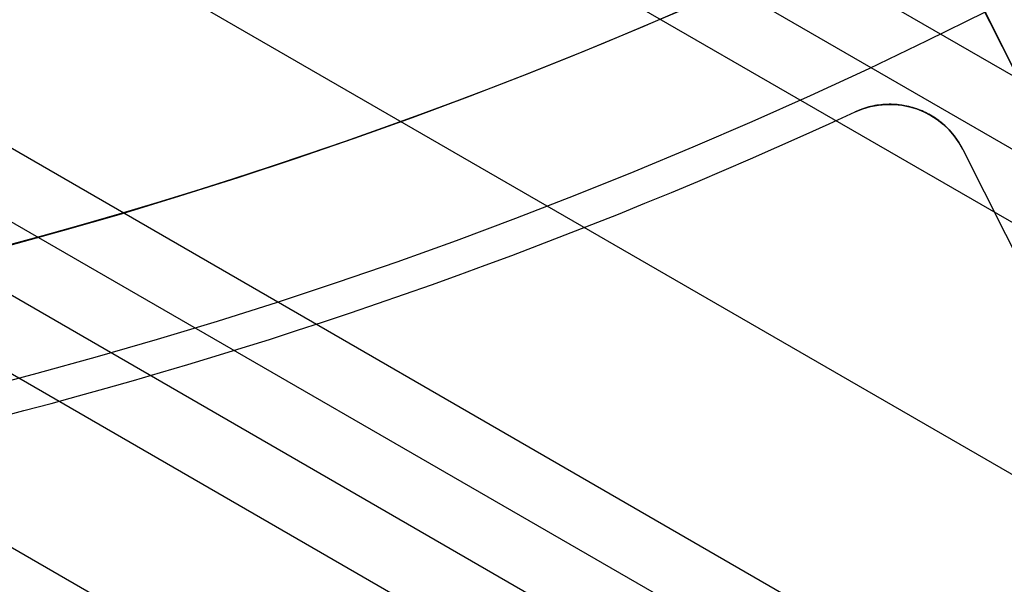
# Model space of a CAD drawing. Extents: x 12895 to 14339, y -6833 to -5581.
# Tile 15 of 79: x 13632 to 13644, y -6443 to -6436. Entities that reach past the tile are written whole.
import ezdxf

# ---------------------------------------------------------------- set-up
doc = ezdxf.new("R2010")
doc.units = 0
doc.layers.get('0').update_dxf_attribs({"linetype": 'CONTINUOUS'})
doc.layers.add('BLANCO_METALICO', color=7, linetype='CONTINUOUS')
doc.layers.add('COLOR', color=7, linetype='CONTINUOUS')

msp = doc.modelspace()

# ---------------------------------------------------------------- linework, layer by layer
for p, q in [((14292.80064293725, -6811.000650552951, 71.71984819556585), (13638.362170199, -6433.160422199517, 71.71984820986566)), ((13637.3921967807, -6433.497172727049, 72.14279169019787), (14292.41233230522, -6811.673224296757, 72.1427916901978)), ((14292.02402169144, -6812.345798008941, 72.56573516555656), (13636.39849656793, -6433.82022463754, 72.56573517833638)), ((13632.99989334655, -6434.928894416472, 72.93606842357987), (14290.69430276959, -6814.648938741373, 72.93606842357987)), ((14289.36458388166, -6816.952079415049, 73.30640167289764), (13629.30813154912, -6435.868309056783, 73.30640169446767)), ((13628.09561995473, -6436.065030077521, 73.72934516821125), (14288.97627324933, -6817.624653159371, 73.72934516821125)), ((14288.17248158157, -6819.016861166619, 75.90944689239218), (13625.13287757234, -6436.210767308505, 75.90944689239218)), ((14288.58796263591, -6818.29722687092, 74.15228864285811), (13626.84374892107, -6436.239026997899, 74.15228865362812)), ((13622.50550201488, -6436.80519319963, 74.52262189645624), (13633.76382495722, -6443.305188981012, 74.52262189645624))]:
    msp.add_line(p, q)
at = {"extrusion": (0.1124755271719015, 0.1948133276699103, 0.974370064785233)}
msp.add_lwpolyline([(-15018.43660288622, -1296.50098592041), (-15018.94715248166, -1296.19201752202), (-15019.45569829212, -1295.878352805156), (-15019.96217989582, -1295.560010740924), (-15020.46653706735, -1295.237011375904), (-15020.96870980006, -1294.909375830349), (-15021.46863832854, -1294.577126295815), (-15021.96626315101, -1294.240286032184), (-15022.46152505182, -1293.898879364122), (-15022.95436512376, -1293.552931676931), (-15023.44472479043, -1293.20246941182), (-15023.93254582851, -1292.847520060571), (-15024.41777038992, -1292.488112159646), (-15024.90034102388, -1292.124275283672), (-15025.38020069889, -1291.756040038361), (-15025.85729282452, -1291.383438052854), (-15026.33156127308, -1291.006501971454), (-15026.80295040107, -1290.625265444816), (-15027.27140507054, -1290.239763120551), (-15027.7368706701, -1289.850030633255), (-15028.19929313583, -1289.456104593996), (-15028.65861897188, -1289.058022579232), (-15029.11479527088, -1288.655823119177), (-15029.56776973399, -1288.249545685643), (-15030.01749069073, -1287.839230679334), (-15030.46390711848, -1287.42491941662), (-15030.90696866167, -1287.006654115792), (-15031.34662565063, -1286.584477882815), (-15031.78282912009, -1286.158434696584), (-15032.21553082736, -1285.728569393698), (-15032.64468327, -1285.294927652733), (-15033.07023970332, -1284.857555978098), (-15033.49215415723, -1284.416501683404), (-15033.91038145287, -1283.971812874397), (-15034.3248772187, -1283.523538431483), (-15034.73559790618, -1283.071727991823), (-15035.14250080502, -1282.616431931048), (-15035.5455440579, -1282.157701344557), (-15035.94468667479, -1281.695588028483), (-15036.33988854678, -1281.230144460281), (-15036.73111045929, -1280.761423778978), (-15037.11831410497, -1280.289479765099), (-15037.50146209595, -1279.814366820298), (-15037.88051797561, -1279.336139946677), (-15038.2554462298, -1278.854854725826), (-15038.62621229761, -1278.370567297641), (-15038.99278258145, -1277.883334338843), (-15039.35512445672, -1277.393213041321), (-15039.71320628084, -1276.900261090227), (-15040.06699740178, -1276.404536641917), (-15040.41646816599, -1275.906098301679), (-15040.76158992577, -1275.405005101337), (-15041.1023350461, -1274.90131647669), (-15041.43867691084, -1274.395092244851), (-15041.7705899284, -1273.886392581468), (-15042.09804953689, -1273.375277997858), (-15042.42103220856, -1272.861809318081), (-15042.73951545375, -1272.346047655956), (-15043.05347782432, -1271.828054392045), (-15043.36289891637, -1271.30789115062), (-15043.66775937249, -1270.785619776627), (-15043.96804088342, -1270.261302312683), (-15044.26372618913, -1269.735000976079), (-15044.55479907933, -1269.20677813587), (-15044.84124439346, -1268.676696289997), (-15045.12304802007, -1268.144818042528), (-15045.40019689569, -1267.611206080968), (-15045.67267900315, -1267.075923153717), (-15045.94048336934, -1266.539032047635), (-15046.20360006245, -1266.000595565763), (-15046.4620201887, -1265.460676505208), (-15046.7157358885, -1264.919337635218), (-15046.96474033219, -1264.376641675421), (-15047.20902771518, -1263.832651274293), (-15047.44859325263, -1263.287428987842), (-15047.68343317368, -1262.741037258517), (-15047.91354471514, -1262.193538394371), (-15048.13892611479, -1261.64499454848), (-15048.35957660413, -1261.095467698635), (-15048.57549640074, -1260.545019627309), (-15048.78668670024, -1259.993711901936), (-15048.99314966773, -1259.441605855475), (-15049.19488842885, -1258.888762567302), (-15049.39190706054, -1258.335242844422), (-15049.5842105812, -1257.781107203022), (-15049.77180494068, -1257.226415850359), (-15049.95469700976, -1256.671228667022), (-15050.13289456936, -1256.115605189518), (-15050.30640629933, -1255.559604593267), (-15050.47524176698, -1255.003285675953), (-15050.63941141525, -1254.446706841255), (-15050.79892655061, -1253.889926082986), (-15050.95379933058, -1253.333000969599), (-15051.10404275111, -1252.77598862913), (-15051.24967063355, -1252.218945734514), (-15051.39069761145, -1251.661928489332), (-15051.52713911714, -1251.10499261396), (-15051.65901136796, -1250.548193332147), (-15051.78633135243, -1249.991585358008), (-15051.90911681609, -1249.435222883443), (-15052.02738624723, -1248.879159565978), (-15052.14115886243, -1248.32344851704), (-15052.25045459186, -1247.768142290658), (-15052.35529406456, -1247.213292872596), (-15052.45569859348, -1246.658951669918), (-15052.55169016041, -1246.105169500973), (-15052.64329140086, -1245.551996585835), (-15052.73052558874, -1244.999482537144), (-15052.81341662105, -1244.447676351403), (-15052.89198900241, -1243.896626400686), (-15052.96626782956, -1243.346380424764), (-15053.03627877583, -1242.796985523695), (-15053.10204807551, -1242.24848815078), (-15053.16360250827, -1241.700934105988), (-15053.22096938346, -1241.154368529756), (-15053.27417652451, -1240.60883589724), (-15053.3232522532, -1240.064380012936), (-15053.36822537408, -1239.521044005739), (-15053.40912515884, -1238.978870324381), (-15053.44598133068, -1238.437900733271), (-15053.47882404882, -1237.898176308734), (-15053.50768389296, -1237.35973743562), (-15053.53259184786, -1236.822623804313), (-15053.55357928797, -1236.286874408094), (-15053.57067796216, -1235.752527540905), (-15053.58391997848, -1235.219620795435), (-15053.59333778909, -1234.6881910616), (-15053.59896417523, -1234.158274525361), (-15053.60083223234, -1233.629906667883), (-15053.59903301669, -1233.1113657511), (-15053.59361436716, -1232.591332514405), (-15053.58454499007, -1232.069840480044), (-15053.57179388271, -1231.546923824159), (-15053.55533034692, -1231.022617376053), (-15053.53512400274, -1230.496956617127), (-15053.51114480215, -1229.969977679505), (-15053.48336304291, -1229.441717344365), (-15053.45174938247, -1228.912213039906), (-15053.41627485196, -1228.381502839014), (-15053.37691087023, -1227.849625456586), (-15053.33362925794, -1227.316620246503), (-15053.28640225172, -1226.782527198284), (-15053.23520251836, -1226.247386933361), (-15053.18000316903, -1225.71124070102), (-15053.12077777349, -1225.174130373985), (-15053.05750037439, -1224.636098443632), (-15052.99014550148, -1224.097188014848), (-15052.91868818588, -1223.557442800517), (-15052.84310397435, -1223.016907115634), (-15052.76336894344, -1222.475625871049), (-15052.67945971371, -1221.93364456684), (-15052.59135346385, -1221.391009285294), (-15052.49902794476, -1220.847766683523), (-15052.40246149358, -1220.30396398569), (-15052.30163304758, -1219.759648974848), (-15052.19652215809, -1219.214869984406), (-15052.08710900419, -1218.669675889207), (-15051.9733744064, -1218.12411609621), (-15051.85529984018, -1217.578240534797), (-15051.73286744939, -1217.0320996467), (-15051.60606005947, -1216.48574437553), (-15051.47486119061, -1215.939226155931), (-15051.33925507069, -1215.39259690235), (-15051.19922664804, -1214.84590899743), (-15051.05476160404, -1214.299215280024), (-15050.9058463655, -1213.752569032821), (-15050.75246811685, -1213.206023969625), (-15050.59461481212, -1212.659634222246), (-15050.43227518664, -1212.113454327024), (-15050.26543876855, -1211.567539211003), (-15050.09409589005, -1211.021944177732), (-15049.91823769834, -1210.476724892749), (-15049.73785616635, -1209.931937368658), (-15049.55294410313, -1209.387637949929), (-15049.36349516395, -1208.843883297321), (-15049.16950386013, -1208.300730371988), (-15048.9709655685, -1207.758236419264), (-15048.76787654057, -1207.216458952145), (-15048.5602339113, -1206.675455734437), (-15048.34803570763, -1206.135284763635), (-15048.13128085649, -1205.596004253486), (-15047.90996919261, -1205.057672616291), (-15047.68410146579, -1204.520348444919), (-15047.45367934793, -1203.984090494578), (-15047.21870543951, -1203.448957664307), (-15046.97918327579, -1202.915008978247), (-15046.73511733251, -1202.382303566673), (-15046.48651303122, -1201.850900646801), (-15046.23337674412, -1201.320859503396), (-15045.9757157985, -1200.792239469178), (-15045.71353848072, -1200.265099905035), (-15045.44685403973, -1199.73950018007), (-15045.17567269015, -1199.215499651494), (-15044.9000056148, -1198.693157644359), (-15044.61986496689, -1198.172533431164), (-15044.33526387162, -1197.653686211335), (-15044.0462164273, -1197.1366750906), (-15043.75273770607, -1196.62155906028), (-15043.454843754, -1196.108396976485), (-15043.15255159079, -1195.597247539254), (-15042.84587920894, -1195.088169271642), (-15042.53484557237, -1194.581220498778), (-15042.21947061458, -1194.076459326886), (-15041.8997752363, -1193.573943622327), (-15041.57578130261, -1193.073730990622), (-15041.24751163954, -1192.575878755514), (-15040.9149900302, -1192.080443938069), (-15040.57824121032, -1191.587483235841), (-15040.23729086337, -1191.097053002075), (-15039.89216561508, -1190.609209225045), (-15039.54289302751, -1190.124007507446), (-15039.18950159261, -1189.641503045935), (-15038.83202072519, -1189.161750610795), (-15038.47048075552, -1188.684804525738), (-15038.10491292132, -1188.21071864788), (-15037.73534935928, -1187.739546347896), (-15037.36182309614, -1187.271340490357), (-15036.98436803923, -1186.806153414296), (-15036.60301896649, -1186.34403691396), (-15036.21781151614, -1185.885042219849), (-15035.82878217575, -1185.429219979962), (-15035.43596827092, -1184.976620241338), (-15035.03940795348, -1184.527292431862), (-15034.63914018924, -1184.081285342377), (-15034.23520474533, -1183.638647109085), (-15033.82764217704, -1183.199425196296), (-15033.41649381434, -1182.763666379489), (-15033.00180174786, -1182.33141672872), (-15032.5836088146, -1181.902721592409), (-15032.16195858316, -1181.477625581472), (-15031.73689533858, -1181.056172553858), (-15031.30846406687, -1180.638405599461), (-15030.87671043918, -1180.224367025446), (-15030.44168079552, -1179.814098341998), (-15030.00342212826, -1179.407640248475), (-15029.56198206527, -1179.00503262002), (-15029.11740885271, -1178.606314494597), (-15028.66975133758, -1178.211524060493), (-15028.21905894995, -1177.820698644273), (-15027.76538168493, -1177.433874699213), (-15027.30877008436, -1177.051087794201), (-15026.8492752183, -1176.672372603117), (-15026.38694866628, -1176.297762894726), (-15025.92184249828, -1175.927291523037), (-15025.45400925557, -1175.560990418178), (-15024.98350193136, -1175.198890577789), (-15024.51037395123, -1174.841022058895), (-15024.0346791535, -1174.487413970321), (-15023.5564717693, -1174.13809446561), (-15023.07580640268, -1173.793090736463), (-15022.59273801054, -1173.452429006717), (-15022.10732188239, -1173.116134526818), (-15021.61961362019, -1172.784231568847), (-15021.12966911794, -1172.456743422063), (-15020.63754454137, -1172.133692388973), (-15020.14329630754, -1171.815099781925), (-15019.64698106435, -1171.500985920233)], dxfattribs=at)
at = {"extrusion": (0.1124755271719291, 0.1948133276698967, 0.9743700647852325)}
msp.add_lwpolyline([(-15017.52574510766, -1171.500985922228), (-15018.04681472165, -1171.80577710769), (-15018.56593438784, -1172.115427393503), (-15019.08304083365, -1172.429918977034), (-15019.59807095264, -1172.749232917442), (-15020.11096182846, -1173.073349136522), (-15020.62165075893, -1173.402246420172), (-15021.13007527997, -1173.735902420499), (-15021.63617318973, -1174.074293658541), (-15022.13988257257, -1174.417395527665), (-15022.6411418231, -1174.765182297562), (-15023.13988967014, -1175.117627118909), (-15023.63606520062, -1175.474702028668), (-15024.12960788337, -1175.836377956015), (-15024.62045759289, -1176.202624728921), (-15025.10855463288, -1176.573411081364), (-15025.59383975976, -1176.948704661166), (-15026.07625420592, -1177.328472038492), (-15026.55573970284, -1177.712678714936), (-15027.03223850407, -1178.101289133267), (-15027.50569340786, -1178.49426668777), (-15027.97604777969, -1178.891573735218), (-15028.44324557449, -1179.293171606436), (-15028.90723135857, -1179.69902061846), (-15029.36795033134, -1180.109080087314), (-15029.82534834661, -1180.523308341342), (-15030.27937193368, -1180.941662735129), (-15030.72996831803, -1181.36409966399), (-15031.17708544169, -1181.790574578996), (-15031.62067198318, -1182.221042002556), (-15032.06067737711, -1182.655455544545), (-15032.49705183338, -1183.093767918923), (-15032.92974635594, -1183.535930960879), (-15033.35871276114, -1183.981895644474), (-15033.78390369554, -1184.431612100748), (-15034.20527265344, -1184.885029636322), (-15034.62277399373, -1185.342096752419), (-15035.03636295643, -1185.802761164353), (-15035.44599567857, -1186.266969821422), (-15035.85162920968, -1186.734668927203), (-15036.2532215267, -1187.205803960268), (-15036.65073154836, -1187.680319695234), (-15037.04411914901, -1188.158160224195), (-15037.43334517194, -1188.639268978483), (-15037.81837144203, -1189.123588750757), (-15038.19916077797, -1189.611061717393), (-15038.57567700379, -1190.101629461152), (-15038.94788495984, -1190.595232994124), (-15039.31575051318, -1191.091812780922), (-15039.67924056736, -1191.591308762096), (-15040.0383230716, -1192.093660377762), (-15040.39296702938, -1192.598806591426), (-15040.74314250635, -1193.106685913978), (-15041.08882063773, -1193.617236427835), (-15041.42997363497, -1194.130395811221), (-15041.76657479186, -1194.646101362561), (-15042.09859849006, -1195.164290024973), (-15042.42602020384, -1195.684898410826), (-15042.74881650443, -1196.207862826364), (-15043.0669650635, -1196.733119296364), (-15043.38044465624, -1197.260603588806), (-15043.68923516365, -1197.790251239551), (-15043.99331757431, -1198.321997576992), (-15044.2926739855, -1198.855777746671), (-15044.58728760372, -1199.391526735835), (-15044.87714274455, -1199.929179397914), (-15045.16222483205, -1200.468670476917), (-15045.44252039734, -1201.009934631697), (-15045.71801707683, -1201.552906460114), (-15045.98870360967, -1202.097520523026), (-15046.25456983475, -1202.643711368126), (-15046.51560668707, -1203.191413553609), (-15046.77180619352, -1203.740561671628), (-15047.02316146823, -1204.291090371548), (-15047.2696667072, -1204.842934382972), (-15047.51131718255, -1205.39602853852), (-15047.74810923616, -1205.950307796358), (-15047.9800402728, -1206.505707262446), (-15048.20710875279, -1207.062162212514), (-15048.42931418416, -1207.619608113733), (-15048.64665711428, -1208.177980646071), (-15048.85913912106, -1208.737215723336), (-15049.06676280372, -1209.297249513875), (-15049.26953177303, -1209.858018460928), (-15049.4674506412, -1210.41945930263), (-15049.66052501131, -1210.981509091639), (-15049.84876146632, -1211.544105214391), (-15050.03216755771, -1212.107185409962), (-15050.21075179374, -1212.670687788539), (-15050.3845236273, -1213.234550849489), (-15050.5534934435, -1213.798713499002), (-15050.71767254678, -1214.363115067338), (-15050.87707314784, -1214.927695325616), (-15051.03170835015, -1215.492394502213), (-15051.18159213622, -1216.05715329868), (-15051.32673935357, -1216.621912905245), (-15051.46716570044, -1217.186615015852), (-15051.6028877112, -1217.75120184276), (-15051.7339227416, -1218.315616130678), (-15051.86028895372, -1218.879801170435), (-15051.98200530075, -1219.443700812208), (-15052.09909151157, -1220.007259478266), (-15052.2115680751, -1220.57042217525), (-15052.31945622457, -1221.133134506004), (-15052.42277792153, -1221.695342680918), (-15052.5215558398, -1222.256993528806), (-15052.61581334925, -1222.81803450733), (-15052.70557449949, -1223.378413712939), (-15052.79086400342, -1223.93807989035), (-15052.87170722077, -1224.496982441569), (-15052.94813014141, -1225.05507143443), (-15053.02015936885, -1225.612297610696), (-15053.08782210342, -1226.168612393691), (-15053.15114612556, -1226.723967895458), (-15053.21015977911, -1227.278316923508), (-15053.26489195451, -1227.831612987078), (-15053.315372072, -1228.383810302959), (-15053.3616300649, -1228.9348638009), (-15053.40369636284, -1229.484729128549), (-15053.44160187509, -1230.033362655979), (-15053.47537797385, -1230.580721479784), (-15053.50505647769, -1231.126763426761), (-15053.53066963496, -1231.671447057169), (-15053.55225010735, -1232.21473166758), (-15053.56983095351, -1232.756577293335), (-15053.58344561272, -1233.296944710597), (-15053.59312788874, -1233.835795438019), (-15053.5989119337, -1234.373091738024), (-15053.60083223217, -1234.908796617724), (-15053.5990805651, -1235.420439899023), (-15053.59380538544, -1235.933536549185), (-15053.58497662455, -1236.448054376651), (-15053.57256448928, -1236.963960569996), (-15053.55653947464, -1237.481221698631), (-15053.5368723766, -1237.999803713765), (-15053.51353430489, -1238.519671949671), (-15053.48649669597, -1239.040791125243), (-15053.45573132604, -1239.563125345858), (-15053.42121032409, -1240.086638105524), (-15053.38290618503, -1240.611292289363), (-15053.34079178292, -1241.137050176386), (-15053.29484038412, -1241.663873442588), (-15053.24502566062, -1242.191723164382), (-15053.1913217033, -1242.720559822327), (-15053.13370303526, -1243.250343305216), (-15053.07214462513, -1243.781032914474), (-15053.00662190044, -1244.312587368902), (-15052.93711076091, -1244.844964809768), (-15052.86358759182, -1245.378122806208), (-15052.78602927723, -1245.912018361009), (-15052.70441321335, -1246.446607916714), (-15052.61871732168, -1246.981847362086), (-15052.52892006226, -1247.517692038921), (-15052.43500044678, -1248.054096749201), (-15052.33693805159, -1248.591015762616), (-15052.23471303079, -1249.128402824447), (-15052.128306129, -1249.666211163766), (-15052.0176986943, -1250.204393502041), (-15051.9028726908, -1250.742902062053), (-15051.78381071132, -1251.281688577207), (-15051.66049598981, -1251.82070430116), (-15051.53291241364, -1252.359900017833), (-15051.40104453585, -1252.899226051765), (-15051.26487758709, -1253.438632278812), (-15051.12439748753, -1253.978068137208), (-15050.97959085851, -1254.517482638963), (-15050.83044503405, -1255.056824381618), (-15050.67694807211, -1255.596041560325), (-15050.51908876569, -1256.135081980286), (-15050.35685665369, -1256.67389306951), (-15050.19024203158, -1257.212421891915), (-15050.01923596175, -1257.750615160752), (-15049.84383028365, -1258.288419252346), (-15049.66401762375, -1258.825780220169), (-15049.47979140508, -1259.362643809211), (-15049.29114585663, -1259.898955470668), (-15049.09807602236, -1260.434660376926), (-15048.90057776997, -1260.969703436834), (-15048.69864779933, -1261.504029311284), (-15048.49228365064, -1262.037582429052), (-15048.28148371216, -1262.57030700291), (-15048.06624722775, -1263.102147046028), (-15047.84657430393, -1263.633046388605), (-15047.62246591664, -1264.162948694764), (-15047.3939239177, -1264.691797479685), (-15047.16095104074, -1265.219536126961), (-15046.92355090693, -1265.746107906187), (-15046.68172803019, -1266.271455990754), (-15046.43548782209, -1266.795523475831), (-15046.18483659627, -1267.318253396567), (-15045.92978157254, -1267.839588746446), (-15045.67033088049, -1268.359472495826), (-15045.4064935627, -1268.877847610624), (-15045.13827957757, -1269.394657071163), (-15044.86569980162, -1269.909843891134), (-15044.58876603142, -1270.4233511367), (-15044.3074909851, -1270.93512194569), (-15044.0218883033, -1271.445099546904), (-15043.7319725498, -1271.953227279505), (-15043.43775921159, -1272.459448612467), (-15043.13926469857, -1272.963707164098), (-15042.83650634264, -1273.465946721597), (-15042.52950239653, -1273.966111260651), (-15042.21827203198, -1274.464144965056), (-15041.90283533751, -1274.959992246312), (-15041.5832133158, -1275.453597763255), (-15041.25942788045, -1275.944906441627), (-15040.93150185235, -1276.433863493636), (-15040.59945895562, -1276.920414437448), (-15040.26332381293, -1277.404505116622), (-15039.92312194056, -1277.886081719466), (-15039.57887974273, -1278.365090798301), (-15039.23062450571, -1278.841479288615), (-15038.87838439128, -1279.315194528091), (-15038.52218842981, -1279.786184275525), (-15038.16206651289, -1280.254396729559), (-15037.79804938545, -1280.719780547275), (-15037.43016863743, -1281.182284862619), (-15037.05845669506, -1281.641859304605), (-15036.68294681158, -1282.098454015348), (-15036.30367305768, -1282.55201966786), (-15035.92067031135, -1283.002507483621), (-15035.53397424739, -1283.449869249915), (-15035.14362132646, -1283.894057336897), (-15034.74964878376, -1284.335024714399), (-15034.35209461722, -1284.772724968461), (-15033.95099757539, -1285.207112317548), (-15033.54639714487, -1285.638141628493), (-15033.13833353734, -1286.065768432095), (-15032.72684767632, -1286.4899489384), (-15032.31198118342, -1286.910640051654), (-15031.89377636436, -1287.327799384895), (-15031.47227619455, -1287.741385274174), (-15031.04752430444, -1288.151356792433), (-15030.61956496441, -1288.557673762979), (-15030.18844306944, -1288.960296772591), (-15029.75420412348, -1289.359187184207), (-15029.31689422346, -1289.754307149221), (-15028.87656004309, -1290.145619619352), (-15028.43324881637, -1290.533088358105), (-15027.9870083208, -1290.916677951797), (-15027.53788686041, -1291.296353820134), (-15027.08593324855, -1291.672082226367), (-15026.63119679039, -1292.043830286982), (-15026.17372726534, -1292.411565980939), (-15025.71357490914, -1292.77525815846), (-15025.25079039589, -1293.134876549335), (-15024.78542481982, -1293.490391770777), (-15024.317529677, -1293.841775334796), (-15023.84715684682, -1294.188999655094), (-15023.37435857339, -1294.53203805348), (-15022.89918744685, -1294.870864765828), (-15022.42169638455, -1295.205454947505), (-15021.94193861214, -1295.53578467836), (-15021.45996764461, -1295.861830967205), (-15020.97583726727, -1296.183571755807), (-15020.48960151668, -1296.500985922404)], dxfattribs=at)
at = {"extrusion": (0.1124755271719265, 0.1948133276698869, 0.9743700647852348)}
msp.add_lwpolyline([(-15023.88679101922, -1171.500985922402), (-15024.3622058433, -1171.836103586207), (-15024.83536931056, -1172.175294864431), (-15025.30623226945, -1172.518536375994), (-15025.77474586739, -1172.865803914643), (-15026.24086156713, -1173.217072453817), (-15026.70453116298, -1173.572316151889), (-15027.16570679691, -1173.931508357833), (-15027.6243409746, -1174.294621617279), (-15028.08038658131, -1174.661627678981), (-15028.53379689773, -1175.032497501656), (-15028.98452561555, -1175.407201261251), (-15029.43252685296, -1175.785708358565), (-15029.87775517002, -1176.16798742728), (-15030.32016558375, -1176.554006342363), (-15030.75971358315, -1176.943732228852), (-15031.19635514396, -1177.337131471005), (-15031.63004674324, -1177.734169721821), (-15032.06074537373, -1178.134811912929), (-15032.48840855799, -1178.539022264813), (-15032.91299436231, -1178.946764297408), (-15033.33446141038, -1179.358000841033), (-15033.75276889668, -1179.772694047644), (-15034.16787659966, -1180.190805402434), (-15034.57974489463, -1180.612295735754), (-15034.98833476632, -1181.037125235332), (-15035.39360782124, -1181.465253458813), (-15035.79552629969, -1181.896639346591), (-15036.1940530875, -1182.33124123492), (-15036.58915172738, -1182.769016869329), (-15036.98078643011, -1183.209923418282), (-15037.3689220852, -1183.653917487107), (-15037.75352427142, -1184.100955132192), (-15038.13455926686, -1184.550991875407), (-15038.51199405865, -1185.003982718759), (-15038.88579635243, -1185.459882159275), (-15039.25593458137, -1185.918644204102), (-15039.62237791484, -1186.380222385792), (-15039.98509626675, -1186.844569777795), (-15040.34406030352, -1187.311639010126), (-15040.69924145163, -1187.781382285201), (-15041.05061190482, -1188.253751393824), (-15041.39814463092, -1188.728697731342), (-15041.74181337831, -1189.206172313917), (-15042.08159268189, -1189.686125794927), (-15042.41745786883, -1190.16850848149), (-15042.74938506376, -1190.653270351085), (-15043.07735119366, -1191.140361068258), (-15043.40133399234, -1191.629730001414), (-15043.72131200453, -1192.121326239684), (-15044.03726458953, -1192.615098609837), (-15044.34917192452, -1193.110995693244), (-15044.65701500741, -1193.608965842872), (-15044.96077565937, -1194.108957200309), (-15045.26043652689, -1194.610917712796), (-15045.55598108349, -1195.11479515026), (-15045.84739363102, -1195.620537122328), (-15046.13465930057, -1196.128091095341), (-15046.41776405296, -1196.637404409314), (-15046.69669467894, -1197.148424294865), (-15046.97143879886, -1197.661097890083), (-15047.24198486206, -1198.175372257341), (-15047.5083221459, -1198.691194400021), (-15047.77044075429, -1199.208511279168), (-15048.02833161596, -1199.727269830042), (-15048.28198648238, -1200.247416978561), (-15048.53139792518, -1200.768899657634), (-15048.77655933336, -1201.291664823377), (-15049.01746491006, -1201.815659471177), (-15049.25410966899, -1202.340830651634), (-15049.48648943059, -1202.867125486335), (-15049.71460081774, -1203.394491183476), (-15049.93844125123, -1203.922875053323), (-15050.15800894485, -1204.452224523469), (-15050.3733029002, -1204.982487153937), (-15050.58432290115, -1205.513610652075), (-15050.79106950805, -1206.045542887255), (-15050.99354405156, -1206.578231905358), (-15051.19174862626, -1207.111625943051), (-15051.38568608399, -1207.645673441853), (-15051.57536002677, -1208.180323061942), (-15051.76077479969, -1208.715523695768), (-15051.94193548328, -1209.251224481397), (-15052.11884788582, -1209.787374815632), (-15052.29151853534, -1210.323924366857), (-15052.45995467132, -1210.860823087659), (-15052.62416423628, -1211.398021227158), (-15052.78415586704, -1211.935469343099), (-15052.93993888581, -1212.473118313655), (-15053.09152329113, -1213.01091934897), (-15053.23891974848, -1213.548824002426), (-15053.38213958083, -1214.086784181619), (-15053.52119475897, -1214.624752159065), (-15053.6560978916, -1215.162680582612), (-15053.78686221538, -1215.70052248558), (-15053.9135015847, -1216.238231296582), (-15054.03603046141, -1216.775760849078), (-15054.15446390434, -1217.313065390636), (-15054.26881755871, -1217.850099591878), (-15054.37910764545, -1218.386818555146), (-15054.48535095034, -1218.923177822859), (-15054.5875648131, -1219.459133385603), (-15054.68576711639, -1219.994641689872), (-15054.77997627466, -1220.529659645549), (-15054.87021122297, -1221.064144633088), (-15054.95649140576, -1221.598054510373), (-15055.03883676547, -1222.131347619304), (-15055.11726773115, -1222.663982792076), (-15055.19180520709, -1223.195919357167), (-15055.26247056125, -1223.727117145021), (-15055.32928561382, -1224.257536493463), (-15055.39227262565, -1224.787138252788), (-15055.45145428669, -1225.315883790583), (-15055.50685370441, -1225.843734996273), (-15055.55849439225, -1226.370654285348), (-15055.606400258, -1226.896604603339), (-15055.65059559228, -1227.42154942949), (-15055.69110505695, -1227.945452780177), (-15055.7279536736, -1228.468279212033), (-15055.76116681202, -1228.989993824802), (-15055.79077017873, -1229.510562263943), (-15055.8167898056, -1230.029950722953), (-15055.83925203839, -1230.548125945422), (-15055.85818352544, -1231.065055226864), (-15055.87361120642, -1231.580706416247), (-15055.88556230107, -1232.095047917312), (-15055.89406429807, -1232.608048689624), (-15055.89914494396, -1233.119678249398), (-15055.90083223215, -1233.629906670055), (-15055.89908475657, -1234.149155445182), (-15055.89382253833, -1234.669854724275), (-15055.88501608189, -1235.191972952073), (-15055.87263615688, -1235.715477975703), (-15055.8566538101, -1236.240337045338), (-15055.83704037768, -1236.766516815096), (-15055.81376749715, -1237.293983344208), (-15055.78680711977, -1237.822702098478), (-15055.75613152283, -1238.352637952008), (-15055.72171332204, -1238.883755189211), (-15055.6835254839, -1239.416017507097), (-15055.64154133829, -1239.949388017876), (-15055.59573459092, -1240.483829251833), (-15055.54607933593, -1241.01930316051), (-15055.49255006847, -1241.555771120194), (-15055.4351216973, -1242.093193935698), (-15055.37376955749, -1242.631531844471), (-15055.30846942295, -1243.170744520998), (-15055.23919751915, -1243.710791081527), (-15055.16593053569, -1244.251630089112), (-15055.08864563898, -1244.793219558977), (-15055.00732048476, -1245.335516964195), (-15054.92193323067, -1245.8784792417), (-15054.83246254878, -1246.422062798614), (-15054.73888763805, -1246.966223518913), (-15054.64118823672, -1247.510916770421), (-15054.53934463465, -1248.056097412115), (-15054.43333768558, -1248.601719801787), (-15054.32314881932, -1249.147737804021), (-15054.20876005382, -1249.6941047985), (-15054.09015400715, -1250.240773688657), (-15053.96731390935, -1250.787696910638), (-15053.84022361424, -1251.334826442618), (-15053.70886761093, -1251.882113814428), (-15053.57323103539, -1252.429510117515), (-15053.43329968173, -1252.976966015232), (-15053.28906001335, -1253.524431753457), (-15053.14049917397, -1254.07185717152), (-15052.98760499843, -1254.619191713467), (-15052.83036602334, -1255.166384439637), (-15052.66877149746, -1255.71338403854), (-15052.502811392, -1256.260138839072), (-15052.33247641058, -1256.806596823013), (-15052.15775799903, -1257.352705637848), (-15051.97864835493, -1257.898412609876), (-15051.79514043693, -1258.44366475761), (-15051.6072279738, -1258.988408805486), (-15051.41490547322, -1259.53259119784), (-15051.21816823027, -1260.076158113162), (-15051.01701233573, -1260.619055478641), (-15050.81143468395, -1261.161228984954), (-15050.60143298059, -1261.702624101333), (-15050.38700574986, -1262.243186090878), (-15050.16815234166, -1262.782860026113), (-15049.9448729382, -1263.321590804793), (-15049.71716856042, -1263.859323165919), (-15049.48504107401, -1264.396001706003), (-15049.2484931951, -1264.931570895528), (-15049.00752849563, -1265.46597509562), (-15048.76215140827, -1265.99915857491), (-15048.51236723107, -1266.531065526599), (-15048.25818213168, -1267.061640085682), (-15047.99960315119, -1267.590826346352), (-15047.73663820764, -1268.118568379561), (-15047.46929609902, -1268.644810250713), (-15047.19758650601, -1269.169496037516), (-15046.92151999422, -1269.692569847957), (-15046.64110801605, -1270.213975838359), (-15046.35636291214, -1270.733658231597), (-15046.06729791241, -1271.251561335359), (-15045.77392713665, -1271.767629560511), (-15045.47626559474, -1272.281807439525), (-15045.17432918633, -1272.794039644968), (-15044.86813470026, -1273.304271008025), (-15044.55769981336, -1273.812446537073), (-15044.24304308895, -1274.31851143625), (-15043.92418397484, -1274.822411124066), (-15043.60114280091, -1275.324091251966), (-15043.27394077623, -1275.823497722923), (-15042.94259998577, -1276.320576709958), (-15042.60714338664, -1276.815274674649), (-15042.26759480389, -1277.307538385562), (-15041.92397892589, -1277.797314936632), (-15041.57632129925, -1278.284551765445), (-15041.22464832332, -1278.769196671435), (-15040.86898724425, -1279.25119783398), (-15040.50936614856, -1279.730503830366), (-15040.14581395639, -1280.20706365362), (-15039.7783604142, -1280.680826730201), (-15039.40703608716, -1281.151742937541), (-15039.031872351, -1281.619762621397), (-15038.65290138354, -1282.084836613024), (-15038.27015615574, -1282.546916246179), (-15037.88367042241, -1283.005953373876), (-15037.49347871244, -1283.461900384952), (-15037.09961631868, -1283.914710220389), (-15036.70211928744, -1284.364336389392), (-15036.30102440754, -1284.810732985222), (-15035.89636919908, -1285.253854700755), (-15035.48819190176, -1285.693656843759), (-15035.07653146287, -1286.130095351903), (-15034.66142752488, -1286.563126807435), (-15034.24292041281, -1286.9927084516), (-15033.8210511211, -1287.418798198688), (-15033.39586130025, -1287.841354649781), (-15032.96739324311, -1288.260337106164), (-15032.53568987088, -1288.675705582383), (-15032.1007947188, -1289.087420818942), (-15031.66275192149, -1289.495444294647), (-15031.22160619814, -1289.899738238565), (-15030.77740283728, -1290.300265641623), (-15030.33018768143, -1290.696990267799), (-15029.88000711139, -1291.089876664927), (-15029.42690803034, -1291.478890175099), (-15028.97093784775, -1291.863996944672), (-15028.512144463, -1292.245163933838), (-15028.05057624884, -1292.622358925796), (-15027.58628203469, -1292.99555053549), (-15027.11931108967, -1293.364708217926), (-15026.64971310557, -1293.729802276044), (-15026.17753817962, -1294.09080386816), (-15025.70283679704, -1294.447685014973), (-15025.22565981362, -1294.800418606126), (-15024.74605843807, -1295.14897840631), (-15024.26408421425, -1295.493339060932), (-15023.77978900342, -1295.833476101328), (-15023.29322496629, -1296.169365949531), (-15022.80444454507, -1296.500985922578)], dxfattribs=at)
at = {"extrusion": (0.1124755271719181, 0.1948133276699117, 0.9743700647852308)}
msp.add_lwpolyline([(-15024.64440849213, -1296.500985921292), (-15025.11033923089, -1296.163662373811), (-15025.57399863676, -1295.822402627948), (-15026.035339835, -1295.477230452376), (-15026.49431625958, -1295.128170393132), (-15026.95088166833, -1294.775247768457), (-15027.40499015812, -1294.418488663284), (-15027.85659617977, -1294.057919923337), (-15028.30565455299, -1293.693569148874), (-15028.75212048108, -1293.325464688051), (-15029.1959495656, -1292.953635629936), (-15029.6370978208, -1292.57811179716), (-15030.07552168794, -1292.198923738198), (-15030.51117804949, -1291.816102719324), (-15030.94402424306, -1291.4296807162), (-15031.37401807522, -1291.039690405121), (-15031.80111783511, -1290.646165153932), (-15032.22528230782, -1290.249139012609), (-15032.64647078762, -1289.848646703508), (-15033.06464309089, -1289.444723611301), (-15033.47975956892, -1289.037405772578), (-15033.89178112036, -1288.626729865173), (-15034.30066920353, -1288.212733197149), (-15034.70638584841, -1287.795453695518), (-15035.1088936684, -1287.374929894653), (-15035.50815587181, -1286.951200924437), (-15035.90413627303, -1286.524306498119), (-15036.29679930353, -1286.09428689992), (-15036.68611002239, -1285.66118297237), (-15037.07203412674, -1285.225036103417), (-15037.45453796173, -1284.78588821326), (-15037.8335885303, -1284.343781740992), (-15038.20915350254, -1283.898759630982), (-15038.58120122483, -1283.450865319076), (-15038.94970072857, -1283.000142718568), (-15039.31462173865, -1282.546636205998), (-15039.67593468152, -1282.090390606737), (-15040.03361069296, -1281.63145118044), (-15040.3876216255, -1281.169863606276), (-15040.73794005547, -1280.705673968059), (-15041.08453928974, -1280.238928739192), (-15041.42739337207, -1279.76967476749), (-15041.7664770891, -1279.297959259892), (-15042.10176597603, -1278.823829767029), (-15042.43323632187, -1278.347334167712), (-15042.76086517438, -1277.868520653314), (-15043.0846303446, -1277.387437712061), (-15043.40451041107, -1276.904134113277), (-15043.72048472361, -1276.41865889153), (-15044.0325334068, -1275.931061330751), (-15044.34063736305, -1275.441390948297), (-15044.64477827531, -1274.949697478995), (-15044.94493860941, -1274.456030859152), (-15045.24110161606, -1273.960441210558), (-15045.53325133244, -1273.462978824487), (-15045.82137258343, -1272.963694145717), (-15046.10545098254, -1272.462637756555), (-15046.38547293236, -1271.959860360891), (-15046.66142562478, -1271.455412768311), (-15046.93329704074, -1270.949345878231), (-15047.20107594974, -1270.441710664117), (-15047.46475190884, -1269.93255815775), (-15047.7243152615, -1269.421939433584), (-15047.97975713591, -1268.909905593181), (-15048.23106944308, -1268.396507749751), (-15048.47824487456, -1267.881797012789), (-15048.72127689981, -1267.365824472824), (-15048.96015976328, -1266.848641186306), (-15049.19488848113, -1266.330298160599), (-15049.42545883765, -1265.810846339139), (-15049.65186738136, -1265.290336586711), (-15049.87411142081, -1264.768819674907), (-15050.09218902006, -1264.246346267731), (-15050.30609899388, -1263.722966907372), (-15050.51584090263, -1263.198732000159), (-15050.72141504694, -1262.673691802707), (-15050.92282246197, -1262.147896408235), (-15051.12006491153, -1261.621395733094), (-15051.31314488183, -1261.094239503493), (-15051.50206557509, -1260.56647724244), (-15051.68683090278, -1260.038158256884), (-15051.86744547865, -1259.509331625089), (-15052.04391461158, -1258.980046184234), (-15052.21624429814, -1258.450350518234), (-15052.3844412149, -1257.920292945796), (-15052.54851271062, -1257.389921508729), (-15052.70846679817, -1256.859283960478), (-15052.86431214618, -1256.328427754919), (-15053.01605807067, -1255.797400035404), (-15053.16371452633, -1255.266247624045), (-15053.3072920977, -1254.735017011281), (-15053.44680199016, -1254.203754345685), (-15053.58225602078, -1253.672505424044), (-15053.71366660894, -1253.141315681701), (-15053.84104676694, -1252.610230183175), (-15053.9644100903, -1252.07929361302), (-15054.08377074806, -1251.548550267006), (-15054.1991434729, -1251.018044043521), (-15054.31054355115, -1250.487818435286), (-15054.41798681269, -1249.957916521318), (-15054.52148962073, -1249.428380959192), (-15054.62106886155, -1248.899253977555), (-15054.71674193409, -1248.370577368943), (-15054.80852673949, -1247.842392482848), (-15054.89644167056, -1247.314740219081), (-15054.98050560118, -1246.787661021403), (-15055.06073787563, -1246.261194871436), (-15055.1371582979, -1245.735381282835), (-15055.20978712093, -1245.210259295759), (-15055.27864503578, -1244.685867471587), (-15055.3437531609, -1244.162243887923), (-15055.40513303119, -1243.639426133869), (-15055.46280658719, -1243.117451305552), (-15055.5167961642, -1242.596356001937), (-15055.56712448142, -1242.076176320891), (-15055.61381463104, -1241.556947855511), (-15055.65689006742, -1241.038705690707), (-15055.69637459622, -1240.521484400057), (-15055.73229236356, -1240.005318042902), (-15055.76466784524, -1239.490240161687), (-15055.79352583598, -1238.976283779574), (-15055.81889143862, -1238.463481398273), (-15055.84079005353, -1237.951864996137), (-15055.85924736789, -1237.441466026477), (-15055.87428934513, -1236.932315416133), (-15055.88594221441, -1236.424443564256), (-15055.8942324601, -1235.917880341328), (-15055.89918681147, -1235.412655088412), (-15055.90083223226, -1234.908796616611), (-15055.89903943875, -1234.382858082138), (-15055.89364049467, -1233.855431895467), (-15055.8846047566, -1233.32655085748), (-15055.87190186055, -1232.796248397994), (-15055.85550173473, -1232.26455857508), (-15055.83537461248, -1231.731516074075), (-15055.81149104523, -1231.197156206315), (-15055.78382191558, -1230.661514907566), (-15055.75233845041, -1230.12462873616), (-15055.71701223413, -1229.586534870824), (-15055.67781522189, -1229.047271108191), (-15055.63471975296, -1228.506875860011), (-15055.58769856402, -1227.965388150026), (-15055.53672480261, -1227.422847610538), (-15055.48177204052, -1226.879294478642), (-15055.42281428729, -1226.334769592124), (-15055.35982600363, -1225.789314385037), (-15055.29278211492, -1225.242970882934), (-15055.22165802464, -1224.695781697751), (-15055.14642962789, -1224.147790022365), (-15055.06707332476, -1223.599039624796), (-15054.98356603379, -1223.049574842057), (-15054.89588520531, -1222.499440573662), (-15054.80400883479, -1221.948682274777), (-15054.70791547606, -1221.397345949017), (-15054.6075842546, -1220.845478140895), (-15054.50299488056, -1220.293125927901), (-15054.39412766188, -1219.740336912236), (-15054.28096351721, -1219.187159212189), (-15054.16348398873, -1218.633641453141), (-15054.04167125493, -1218.079832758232), (-15053.91550814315, -1217.525782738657), (-15053.7849781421, -1216.971541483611), (-15053.65006541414, -1216.417159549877), (-15053.51075480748, -1215.862687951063), (-15053.36703186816, -1215.308178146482), (-15053.21888285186, -1214.753682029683), (-15053.06629473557, -1214.19925191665), (-15052.909255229, -1213.644940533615), (-15052.74775278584, -1213.09080100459), (-15052.58177661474, -1212.536886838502), (-15052.41131669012, -1211.983251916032), (-15052.23636376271, -1211.429950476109), (-15052.05690936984, -1210.877037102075), (-15051.87294584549, -1210.324566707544), (-15051.68446633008, -1209.772594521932), (-15051.4914647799, -1209.221176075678), (-15051.29393597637, -1208.670367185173), (-15051.09187553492, -1208.120223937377), (-15050.88527991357, -1207.570802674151), (-15050.67414642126, -1207.022159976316), (-15050.45847322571, -1206.474352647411), (-15050.23825936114, -1205.927437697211), (-15050.01350473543, -1205.381472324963), (-15049.78421013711, -1204.83651390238), (-15049.55037724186, -1204.292619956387), (-15049.31200861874, -1203.749848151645), (-15049.06910773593, -1203.208256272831), (-15048.82167896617, -1202.667902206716), (-15048.56972759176, -1202.128843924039), (-15048.31325980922, -1201.59113946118), (-15048.05228273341, -1201.054846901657), (-15047.7868044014, -1200.520024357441), (-15047.51683377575, -1199.986729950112), (-15047.24238074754, -1199.455021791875), (-15046.96345613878, -1198.924957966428), (-15046.68007170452, -1198.396596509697), (-15046.39224013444, -1197.869995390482), (-15046.09997505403, -1197.345212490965), (-15045.80329102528, -1196.822305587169), (-15045.50220354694, -1196.301332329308), (-15045.19672905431, -1195.782350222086), (-15044.88688491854, -1195.265416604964), (-15044.57268944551, -1194.750588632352), (-15044.25416187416, -1194.237923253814), (-15043.93132237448, -1193.727477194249), (-15043.60419204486, -1193.219306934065), (-15043.27279290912, -1192.713468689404), (-15042.93714791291, -1192.21001839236), (-15042.5972809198, -1191.709011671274), (-15042.25321670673, -1191.210503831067), (-15041.90498095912, -1190.714549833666), (-15041.55260026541, -1190.22120427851), (-15041.19610211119, -1189.730521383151), (-15040.83551487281, -1189.242554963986), (-15040.47086781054, -1188.757358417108), (-15040.10219106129, -1188.274984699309), (-15039.72951563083, -1187.795486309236), (-15039.35287338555, -1187.318915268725), (-15038.97229704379, -1186.845323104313), (-15038.58782016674, -1186.374760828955), (-15038.19947714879, -1185.907278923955), (-15037.8073032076, -1185.442927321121), (-15037.41133437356, -1184.981755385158), (-15037.01160747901, -1184.523811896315), (-15036.60816014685, -1184.069145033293), (-15036.20103077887, -1183.617802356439), (-15035.79025854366, -1183.169830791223), (-15035.37588336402, -1182.72527661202), (-15034.95794590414, -1182.284185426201), (-15034.53648755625, -1181.846602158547), (-15034.11155042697, -1181.412571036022), (-15033.68317732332, -1180.98213557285), (-15033.25141173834, -1180.555338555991), (-15032.81629783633, -1180.132222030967), (-15032.37788043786, -1179.712827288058), (-15031.93620500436, -1179.297194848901), (-15031.4913176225, -1178.885364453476), (-15031.04326498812, -1178.477375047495), (-15030.59209439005, -1178.073264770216), (-15030.13785369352, -1177.673070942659), (-15029.68059132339, -1177.276830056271), (-15029.22035624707, -1176.884577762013), (-15028.75719795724, -1176.496348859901), (-15028.29116645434, -1176.112177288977), (-15027.8223122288, -1175.732096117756), (-15027.35068624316, -1175.356137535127), (-15026.87633991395, -1174.984332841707), (-15026.39932509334, -1174.616712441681), (-15025.91969405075, -1174.253305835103), (-15025.43749945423, -1173.894141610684), (-15024.95279435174, -1173.539247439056), (-15024.46563215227, -1173.18865006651), (-15023.97606660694, -1172.84237530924), (-15023.4841517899, -1172.500448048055), (-15022.98994207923, -1172.16289222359), (-15022.49349213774, -1171.829730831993), (-15021.99485689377, -1171.500985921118)], dxfattribs=at)
for centre, radius, start, end in [((13616.37125110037, -6381.069931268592, 89.37470231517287), 73.24245578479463, 209.9999999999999, 29.99999999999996), ((13616.3712510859, -6381.069931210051, 88.63012703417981), 71.44457953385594, 210.0000000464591, 29.99999995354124), ((13616.37125110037, -6381.069931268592, 89.05580518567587), 71.21139006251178, 210.0000000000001, 30.0000000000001), ((13616.37125110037, -6381.069931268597, 88.12500292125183), 70.9394553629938, 254.9999999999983, 345.0000000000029), ((13616.37125110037, -6381.069931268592, 68.68735261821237), 73.24245578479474, 211.1713425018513, 311.5923049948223), ((13616.37125110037, -6381.069931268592, 67.93735261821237), 70.94245578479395, 213.8367835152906, 313.7266063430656), ((13616.37125110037, -6381.069931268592, 88.125002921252), 70.93945536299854, 277.4999999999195, 322.5000000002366), ((13616.37125110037, -6381.069931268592, 46.50000292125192), 71.74245578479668, 232.4999999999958, 299.9999328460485)]:
    msp.add_arc(centre, radius, start, end)
at = {"extrusion": (0, 0, -1)}
for centre, radius, start, end in [((-13616.37125110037, -6381.069931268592, -89.37470231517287), 70.94245578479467, 150.0000000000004, 330.0000000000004), ((-13616.37125110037, -6381.069931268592, -46.50000292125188), 70.94245578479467, 150.0000000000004, 330.0000000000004), ((-13616.37125110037, -6381.069931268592, -88.12500292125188), 52.09123273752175, 150.0000000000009, 330.0000000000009)]:
    msp.add_arc(centre, radius, start, end, dxfattribs=at)
at = {"extrusion": (-0.1124755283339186, -0.1948133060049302, -0.974370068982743)}
msp.add_arc((14983.43913640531, -1234.029190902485, -352.5984143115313), 56.00000550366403, 27.61352608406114, 57.60763157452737, dxfattribs=at)
at = {"extrusion": (0.1124755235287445, 0.194813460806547, 0.9743700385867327)}
msp.add_arc((-14983.43960403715, -1234.023845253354, 351.6518011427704), 56.0000000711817, 122.3923481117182, 152.3864611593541, dxfattribs=at)
at = {"extrusion": (0.0689608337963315, 0.1194436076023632, 0.9904431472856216)}
msp.add_arc((-14983.27276304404, -1260.376192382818, 243.7709471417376), 56.12529126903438, 132.5976941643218, 140.1752144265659, dxfattribs=at)
at = {"layer": 'BLANCO_METALICO', "extrusion": (0, 0, -1)}
for centre, radius, start, end in [((-13616.37098787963, -6381.069931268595, -171.6470783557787), 99.49999999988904, 179.9999999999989, 1.047441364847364e-12), ((-13616.37098787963, -6381.069931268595, -170.8389899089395), 99.49999999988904, 179.9999999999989, 1.047441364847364e-12), ((-13616.37098787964, -6381.069931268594, -169.280901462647), 99.49999999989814, 179.9999999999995, 5.237206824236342e-13), ((-13616.37098787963, -6381.069931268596, -171.6470783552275), 99.0999999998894, 179.9999999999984, 1.577503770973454e-12), ((-13616.37098787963, -6381.069931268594, -170.0309014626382), 98.69999999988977, 179.9999999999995, 5.279656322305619e-13), ((-13616.37098787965, -6381.069931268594, -168.5309014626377), 98.69999999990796, 179.9999999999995, 5.279656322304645e-13), ((-13616.37098787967, -6381.0699312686, -167.2309014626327), 98.19999999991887, 179.9999999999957, 4.24523078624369e-12), ((-13616.37098787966, -6381.069931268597, -168.0309014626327), 98.1999999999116, 179.9999999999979, 2.122615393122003e-12)]:
    msp.add_arc(centre, radius, start, end, dxfattribs=at)
at = {"layer": 'BLANCO_METALICO'}
for centre, radius, start, end in [((13616.37098787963, -6381.069931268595, 170.030901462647), 99.49999999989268, 179.9999999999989, 1.047441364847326e-12), ((13616.37098787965, -6381.069931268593, 168.5309014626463), 99.49999999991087, 180, 0), ((13616.37098787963, -6381.069931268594, 171.6470783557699), 98.69999999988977, 179.9999999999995, 5.279656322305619e-13), ((13616.37098787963, -6381.069931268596, 170.8389899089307), 98.69999999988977, 179.9999999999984, 1.583896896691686e-12)]:
    msp.add_arc(centre, radius, start, end, dxfattribs=at)
at = {"layer": 'COLOR'}
for p, q in [((13632.05289443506, -6412.360319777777, 30.30000054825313), (13649.07865675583, -6446.332694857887, 30.30000054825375)), ((13643.74311577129, -6435.686416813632, 26.2000005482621), (13682.6821483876, -6513.383461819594, -10.84294629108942)), ((13642.16069060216, -6436.901437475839, 28.20000054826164), (13642.16069060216, -6436.901437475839, 30.30000054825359)), ((13643.47404119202, -6437.361220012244, 30.30000054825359), (13647.73235937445, -6445.858060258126, 30.30000054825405)), ((13643.47404119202, -6437.361220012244, 30.30000054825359), (13643.47404119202, -6437.361220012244, 27.78394073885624)), ((13643.47404119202, -6437.361220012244, 27.78394073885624), (13647.73235937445, -6445.858060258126, 23.73341816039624))]:
    msp.add_line(p, q, dxfattribs=at)
msp.add_polyline3d([(13643.47404119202, -6437.361220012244, 27.78394073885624), (13643.46321128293, -6437.340301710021, 27.7939765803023), (13643.45196449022, -6437.319728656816, 27.8039569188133), (13643.44030129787, -6437.29950054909, 27.81388175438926), (13643.42822218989, -6437.279617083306, 27.82375108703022), (13643.41572765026, -6437.260077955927, 27.83356491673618), (13643.40281816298, -6437.240882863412, 27.84332324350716), (13643.38949421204, -6437.222031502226, 27.85302606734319), (13643.37575628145, -6437.203523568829, 27.86267338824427), (13643.36166094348, -6437.185409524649, 27.87223534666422), (13643.3472326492, -6437.167710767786, 27.88169914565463), (13643.33242370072, -6437.150383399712, 27.89109037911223), (13643.31718640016, -6437.133383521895, 27.90043464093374), (13643.30147304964, -6437.116667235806, 27.90975752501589), (13643.28523595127, -6437.100190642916, 27.91908462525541), (13643.26842740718, -6437.083909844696, 27.92844153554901), (13643.25099971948, -6437.067780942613, 27.93785384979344), (13643.23310190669, -6437.051955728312, 27.94723565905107), (13643.2149149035, -6437.036615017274, 27.95648399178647), (13643.19643888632, -6437.021758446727, 27.96559884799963), (13643.17767403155, -6437.007385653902, 27.97458022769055), (13643.15862051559, -6436.993496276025, 27.98342813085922), (13643.13927851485, -6436.98008995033, 27.99214255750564), (13643.11964820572, -6436.967166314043, 28.0007235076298), (13643.09972976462, -6436.954725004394, 28.00917098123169), (13643.07952334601, -6436.942765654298, 28.01748497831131), (13643.05902901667, -6436.931287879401, 28.02566549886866), (13643.03824682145, -6436.920291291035, 28.03371254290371), (13643.01717680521, -6436.909775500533, 28.04162611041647), (13642.99596346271, -6436.899794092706, 28.04935897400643), (13642.9745586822, -6436.890328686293, 28.05692687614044), (13642.95267359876, -6436.88127094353, 28.06442427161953), (13642.93001934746, -6436.872512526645, 28.07194561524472), (13642.90683763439, -6436.864163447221, 28.07940408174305), (13642.88356254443, -6436.856405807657, 28.08664987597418), (13642.86019378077, -6436.849239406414, 28.09368299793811), (13642.8367310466, -6436.842664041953, 28.10050344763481), (13642.81317404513, -6436.836679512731, 28.10711122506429), (13642.78952247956, -6436.831285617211, 28.11350633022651), (13642.76577605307, -6436.82648215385, 28.11968876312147), (13642.74193446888, -6436.822268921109, 28.12565852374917), (13642.71807387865, -6436.818643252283, 28.13140270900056), (13642.69422664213, -6436.815603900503, 28.13691578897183), (13642.67032677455, -6436.813152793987, 28.1422088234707), (13642.64630829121, -6436.811291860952, 28.14729287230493), (13642.62210520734, -6436.810023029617, 28.15217899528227), (13642.59765153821, -6436.8093482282, 28.15687825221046), (13642.5728812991, -6436.809269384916, 28.16140170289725), (13642.54772850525, -6436.809788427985, 28.1657604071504), (13642.52243772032, -6436.810913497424, 28.16990667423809), (13642.49729702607, -6436.812651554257, 28.17378544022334), (13642.47230571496, -6436.815002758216, 28.17739670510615), (13642.44746307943, -6436.817967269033, 28.18074046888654), (13642.42276841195, -6436.821545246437, 28.18381673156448), (13642.39822100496, -6436.825736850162, 28.18662549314), (13642.37382015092, -6436.830542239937, 28.18916675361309), (13642.34956514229, -6436.835961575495, 28.19144051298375), (13642.32545527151, -6436.841995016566, 28.19344677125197), (13642.30148983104, -6436.848642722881, 28.19518552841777), (13642.27766811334, -6436.85590485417, 28.19665678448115), (13642.25398941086, -6436.863781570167, 28.19786053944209), (13642.23045301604, -6436.872273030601, 28.19879679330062), (13642.20705822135, -6436.881379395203, 28.19946554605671), (13642.18380431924, -6436.891100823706, 28.19986679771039), (13642.16069060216, -6436.901437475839, 28.20000054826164)], dxfattribs=at)
at = {"layer": 'COLOR', "extrusion": (0, 0, -1)}
for centre, radius, start, end in [((-13616.37125823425, -6381.069948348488, 10.54089386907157), 152.392098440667, 333.381578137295, 153.381578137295), ((-13616.37125823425, -6381.06994834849, -32.97295255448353), 75.00000000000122, 63.38157813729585, 243.3815781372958), ((-13616.37125823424, -6381.069948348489, -43.50000292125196), 72.9999999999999, 63.38157813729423, 243.3815781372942), ((-13616.37125823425, -6381.06994834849, -33.3991820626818), 73.00000000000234, 63.3815781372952, 243.3815781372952), ((-13616.37125823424, -6381.069948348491, -43.50000292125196), 73.00000000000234, 63.3815781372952, 243.3815781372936), ((-13616.37125823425, -6381.06994834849, -43.50000292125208), 75.00000000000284, 63.38157813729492, 243.3815781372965), ((-13616.37125823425, -6381.069948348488, 10.54089386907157), 152.3920984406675, 153.3815781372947, 333.3815781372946), ((-13616.37125823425, -6381.06994834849, -32.97295255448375), 74.9999999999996, 243.3815781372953, 63.38157813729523), ((-13616.37125823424, -6381.069948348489, -43.50000292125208), 75.00000000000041, 243.3815781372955, 63.38157813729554), ((-13616.37125823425, -6381.06994834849, -33.39918206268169), 72.99999999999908, 243.3815781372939, 63.38157813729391), ((-13616.37125823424, -6381.06994834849, -43.50000292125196), 73.00000000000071, 243.3815781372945, 63.38157813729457), ((-13616.37125823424, -6381.06994834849, -43.50000292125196), 73.00000000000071, 243.3815781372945, 63.38157813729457), ((-13616.37125823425, -6381.069948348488, -18.68835025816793), 83.81579491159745, 153.3815781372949, 333.3815781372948), ((-13616.37125823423, -6381.06994834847, -26.2000005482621), 61.09154780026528, 153.381578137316, 333.3815781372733), ((-13616.37936058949, -6381.065905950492, -28.2000005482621), 59.50000000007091, 153.3815781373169, 333.381578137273), ((-13616.3793605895, -6381.065905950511, -27.2000005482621), 59.50000000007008, 153.3815781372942, 333.3815781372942), ((-13616.37125823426, -6381.069948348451, -22.44590218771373), 75.00000000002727, 243.3815781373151, 333.3815781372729), ((-13642.58003096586, -6437.809266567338, -30.30000054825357), 1.000000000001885, 65.2070511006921, 153.3815781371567), ((-13616.37125823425, -6381.069948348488, -17.30945272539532), 81.95014076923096, 224.1383467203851, 262.6113994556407)]:
    msp.add_arc(centre, radius, start, end, dxfattribs=at)
at = {"layer": 'COLOR'}
for centre, radius, start, end in [((13616.37125823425, -6381.06994834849, -35.79999945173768), 153, 26.61842186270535, 206.618421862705), ((13616.37125823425, -6381.069948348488, -11.46081713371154), 152.9999999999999, 26.61842186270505, 206.6184218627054), ((13616.37125823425, -6381.069948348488, -23.63040829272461), 153.0000000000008, 26.61842186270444, 206.6184218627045), ((13616.37125823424, -6381.069948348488, -10.90949982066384), 152.8342956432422, 26.6184218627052, 206.6184218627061), ((13616.37125823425, -6381.06994834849, -35.79999945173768), 150, 26.61842186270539, 206.618421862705), ((13616.37125823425, -6381.069948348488, -11.46081713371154), 153, 206.6184218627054, 26.61842186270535), ((13616.37125823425, -6381.069948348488, -35.79999945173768), 153, 206.6184218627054, 26.61842186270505), ((13616.37125823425, -6381.069948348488, -23.63040829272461), 153.0000000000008, 206.618421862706, 26.61842186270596), ((13616.37125823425, -6381.069948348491, -10.90949982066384), 152.834295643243, 206.6184218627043, 26.61842186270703), ((13616.37125823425, -6381.069948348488, -35.79999945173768), 150, 206.6184218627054, 26.61842186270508), ((13616.37936058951, -6381.065905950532, 26.2000005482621), 59.50000000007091, 206.6184218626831, 26.61842186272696), ((13642.58003096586, -6437.809266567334, 29.04197064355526), 1.000000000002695, 26.61842186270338, 114.792948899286), ((13616.3712582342, -6381.069948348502, 30.30000054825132), 61.50000000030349, 253.4580829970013, 294.792948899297), ((13616.37125823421, -6381.069948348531, 28.20000054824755), 61.50000000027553, 253.4580829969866, 294.7929488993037), ((13616.37125823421, -6381.069948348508, 29.25000054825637), 61.50000000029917, 253.4580829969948, 294.7929488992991)]:
    msp.add_arc(centre, radius, start, end, dxfattribs=at)

doc.saveas('drawing.dxf')
